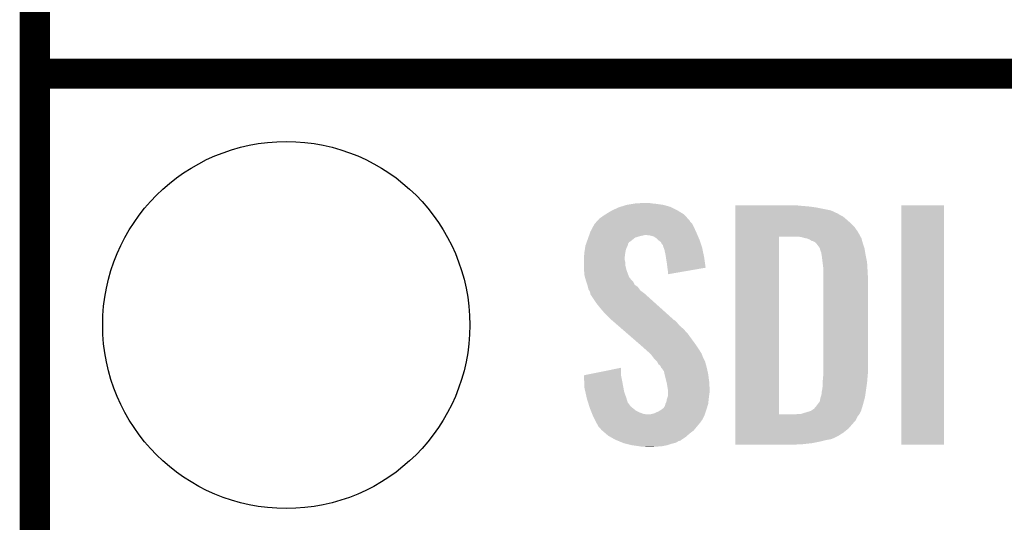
# Model space of a CAD drawing. Extents: x -4.5 to 27.4, y -3.9 to 53.4.
# Tile 7 of 43: x -1.3 to 3.6, y 4.1 to 6.6. Entities that reach past the tile are written whole.
import ezdxf

# ---------------------------------------------------------------- set-up
doc = ezdxf.new("R2010")
doc.units = 0
doc.layers.get('0').update_dxf_attribs({"linetype": 'CONTINUOUS'})
for name, color, linetype in [('BRUSHLESS_28_CLICK_V101_GKO', 9, 'CONTINUOUS'), ('BRUSHLESS_28_CLICK_V101_GTO', 11, 'CONTINUOUS'), ('BRUSHLESS_28_CLICK_V101_GTS', 8, 'CONTINUOUS')]:
    doc.layers.add(name, color=color, linetype=linetype)

# ---------------------------------------------------------------- blocks, each defined once
blk = doc.blocks.new('ROUND_59')
blk.add_circle((0, 0), 0.9271)

msp = doc.modelspace()

# ---------------------------------------------------------------- linework, layer by layer
at = {"layer": 'BRUSHLESS_28_CLICK_V101_GKO', "const_width": 0.1524}
msp.add_lwpolyline([(-1.27, -3.81), (-1.27, 28.575)], dxfattribs=at)
at = {"layer": 'BRUSHLESS_28_CLICK_V101_GTO', "const_width": 0.1524}
msp.add_lwpolyline([(-1.27, 6.35), (3.8862, 6.35)], dxfattribs=at)
msp.add_lwpolyline([(-1.27, 6.35), (3.8862, 6.35)], dxfattribs=at)
at = {"layer": 'BRUSHLESS_28_CLICK_V101_GTO'}
for points in [[(1.645922, 5.65912), (1.678942, 5.674362), (1.976118, 5.65912), (1.945636, 5.674362)], [(1.678942, 5.674362), (1.687064, 5.6769), (1.945636, 5.674362), (1.94056, 5.6769)], [(1.687064, 5.6769), (1.71958, 5.68706), (1.94056, 5.6769), (1.905002, 5.68706)], [(1.71958, 5.68706), (1.75006, 5.69214), (1.905002, 5.68706), (1.86944, 5.69214)], [(1.75006, 5.69214), (1.765302, 5.69468), (1.86944, 5.69214), (1.844038, 5.69468)], [(1.765302, 5.69468), (1.81864, 5.69722), (1.844038, 5.69468), (1.831342, 5.69722)], [(2.268244, 5.68198), (2.268246, 5.68452), (2.6035, 5.68198), (2.5781, 5.68452)], [(2.268244, 5.67944), (2.268244, 5.68198), (2.63652, 5.67944), (2.6035, 5.68198)], [(2.268244, 5.67436), (2.268244, 5.67944), (2.674618, 5.67436), (2.63652, 5.67944)], [(2.268244, 5.659118), (2.268244, 5.67436), (2.750822, 5.659118), (2.674618, 5.67436)], [(3.10642, 4.475506), (3.106444, 5.684494), (3.322294, 4.475506), (3.32232, 5.684494)], [(3.106444, 5.684494), (3.106446, 5.68452), (3.32232, 5.684494), (3.106446, 5.68452)], [(1.573318, 5.608316), (1.584964, 5.621022), (2.037082, 5.608316), (2.025436, 5.621022)], [(1.584964, 5.621022), (1.590036, 5.623562), (2.025436, 5.621022), (2.023108, 5.623562)], [(1.590036, 5.623562), (1.6002, 5.63118), (2.023108, 5.623562), (2.016126, 5.63118)], [(1.6002, 5.63118), (1.612388, 5.638798), (2.016126, 5.63118), (2.009142, 5.638798)], [(1.612388, 5.638798), (1.62052, 5.64388), (2.009142, 5.638798), (2.000884, 5.64388)], [(1.62052, 5.64388), (1.645922, 5.65912), (2.000884, 5.64388), (1.976118, 5.65912)], [(2.268244, 5.64388), (2.268244, 5.659118), (2.78384, 5.64388), (2.750822, 5.659118)], [(2.268244, 5.641338), (2.268244, 5.64388), (2.788922, 5.641338), (2.78384, 5.64388)], [(2.268244, 5.63626), (2.268244, 5.641338), (2.796542, 5.63626), (2.788922, 5.641338)], [(2.268244, 5.62864), (2.268244, 5.63626), (2.811776, 5.62864), (2.796542, 5.63626)], [(2.268244, 5.6134), (2.268244, 5.62864), (2.82956, 5.6134), (2.811776, 5.62864)], [(1.5367, 5.552442), (1.547538, 5.57276), (2.069176, 5.552442), (2.05994, 5.57276)], [(1.547538, 5.57276), (1.557022, 5.590536), (2.05994, 5.57276), (2.051052, 5.590536)], [(1.557022, 5.590536), (1.55935, 5.593076), (2.051052, 5.590536), (2.049782, 5.593076)], [(1.55935, 5.593076), (1.568668, 5.603244), (2.049782, 5.593076), (2.039622, 5.603244)], [(1.568668, 5.603244), (1.573318, 5.608316), (2.039622, 5.603244), (2.037082, 5.608316)], [(2.268242, 5.5753), (2.268244, 5.595622), (2.8702, 5.5753), (2.84988, 5.595622)], [(2.268242, 5.5499), (2.268242, 5.5753), (2.88798, 5.5499), (2.8702, 5.5753)], [(2.268244, 5.595622), (2.268244, 5.6134), (2.84988, 5.595622), (2.82956, 5.6134)], [(1.518556, 5.501638), (1.525812, 5.521958), (1.737358, 5.501638), (1.762758, 5.521958)], [(1.525812, 5.521958), (1.528534, 5.52958), (1.762758, 5.521958), (1.78816, 5.52958)], [(1.528534, 5.52958), (1.529442, 5.53212), (1.78816, 5.52958), (1.80086, 5.53212)], [(1.529442, 5.53212), (1.530348, 5.53466), (1.80086, 5.53212), (1.811018, 5.53466)], [(1.530348, 5.53466), (1.533978, 5.54482), (2.076996, 5.53466), (2.07264, 5.54482)], [(1.533978, 5.54482), (1.5367, 5.552442), (2.07264, 5.54482), (2.069176, 5.552442)], [(1.838958, 5.53212), (1.818638, 5.53466), (2.078084, 5.53212), (2.076996, 5.53466)], [(1.856744, 5.527042), (1.838958, 5.53212), (2.08026, 5.527042), (2.078084, 5.53212)], [(1.87198, 5.51688), (1.856744, 5.527042), (2.084616, 5.51688), (2.08026, 5.527042)], [(2.268222, 4.627902), (2.268242, 5.52704), (2.4892, 4.627902), (2.489222, 5.52704)], [(2.268242, 5.52704), (2.268242, 5.5499), (2.90045, 5.52704), (2.88798, 5.5499)], [(2.600962, 5.5245), (2.580638, 5.52704), (2.901836, 5.5245), (2.90045, 5.52704)], [(2.60985, 5.52196), (2.600962, 5.5245), (2.90322, 5.52196), (2.901836, 5.5245)], [(2.618738, 5.51942), (2.60985, 5.52196), (2.904492, 5.51942), (2.90322, 5.52196)], [(1.507392, 5.45592), (1.509736, 5.471158), (1.7145, 5.45592), (1.71958, 5.471158)], [(1.509736, 5.471158), (1.5113, 5.481318), (1.71958, 5.471158), (1.72466, 5.481318)], [(1.5113, 5.481318), (1.511302, 5.481322), (1.72466, 5.481318), (1.72466, 5.481322)], [(1.511302, 5.481322), (1.51493, 5.491482), (1.72466, 5.481322), (1.727198, 5.491482)], [(1.51493, 5.491482), (1.517648, 5.499096), (1.727198, 5.491482), (1.732284, 5.499096)], [(1.517648, 5.499096), (1.518556, 5.501638), (1.732284, 5.499096), (1.737358, 5.501638)], [(1.879602, 5.50926), (1.87198, 5.51688), (2.08788, 5.50926), (2.084616, 5.51688)], [(1.88214, 5.506722), (1.879602, 5.50926), (2.088726, 5.506722), (2.08788, 5.50926)], [(1.892296, 5.499096), (1.88214, 5.506722), (2.091268, 5.499096), (2.088726, 5.506722)], [(1.897378, 5.488944), (1.892296, 5.499096), (2.094652, 5.488944), (2.091268, 5.499096)], [(1.902454, 5.483866), (1.897378, 5.488944), (2.096346, 5.483866), (2.094652, 5.488944)], [(1.90246, 5.481324), (1.902454, 5.483866), (2.097192, 5.481324), (2.096346, 5.483866)], [(1.906272, 5.471158), (1.90246, 5.481324), (2.10058, 5.471158), (2.097192, 5.481324)], [(1.910078, 5.461002), (1.906272, 5.471158), (2.10272, 5.461002), (2.10058, 5.471158)], [(2.631442, 5.516878), (2.618738, 5.51942), (2.905762, 5.516878), (2.904492, 5.51942)], [(2.644142, 5.511798), (2.631442, 5.516878), (2.907032, 5.511798), (2.905762, 5.516878)], [(2.651762, 5.50672), (2.644142, 5.511798), (2.9083, 5.50672), (2.907032, 5.511798)], [(2.656844, 5.50418), (2.651762, 5.50672), (2.909026, 5.50418), (2.9083, 5.50672)], [(2.659384, 5.504178), (2.656844, 5.50418), (2.909028, 5.504178), (2.909026, 5.50418)], [(2.66954, 5.499098), (2.659384, 5.504178), (2.910478, 5.499098), (2.909028, 5.504178)], [(2.679698, 5.48894), (2.66954, 5.499098), (2.91338, 5.48894), (2.910478, 5.499098)], [(2.6797, 5.488938), (2.679698, 5.48894), (2.913382, 5.488938), (2.91338, 5.48894)], [(2.694942, 5.468618), (2.6797, 5.488938), (2.920154, 5.468618), (2.913382, 5.488938)], [(1.50368, 5.4229), (1.505458, 5.44068), (1.709736, 5.4229), (1.71196, 5.44068)], [(1.50368, 5.420358), (1.50368, 5.4229), (1.70942, 5.420358), (1.709736, 5.4229)], [(1.505458, 5.44068), (1.50622, 5.4483), (1.71196, 5.44068), (1.71323, 5.4483)], [(1.50622, 5.4483), (1.507392, 5.45592), (1.71323, 5.4483), (1.7145, 5.45592)], [(1.91516, 5.43814), (1.910078, 5.461002), (2.107532, 5.43814), (2.10272, 5.461002)], [(1.917568, 5.4229), (1.91516, 5.43814), (2.11074, 5.4229), (2.107532, 5.43814)], [(1.92278, 5.38988), (1.917568, 5.4229), (2.115442, 5.38988), (2.11074, 5.4229)], [(2.695578, 5.46608), (2.694942, 5.468618), (2.921, 5.46608), (2.920154, 5.468618)], [(2.69748, 5.458462), (2.695578, 5.46608), (2.92227, 5.458462), (2.921, 5.46608)], [(2.70002, 5.45084), (2.69748, 5.458462), (2.92354, 5.45084), (2.92227, 5.458462)], [(2.70256, 5.445756), (2.70002, 5.45084), (2.924388, 5.445756), (2.92354, 5.45084)], [(2.70256, 5.443218), (2.70256, 5.445756), (2.924812, 5.443218), (2.924388, 5.445756)], [(2.70383, 5.4356), (2.70256, 5.443218), (2.92608, 5.4356), (2.924812, 5.443218)], [(2.7051, 5.42798), (2.70383, 5.4356), (2.927604, 5.42798), (2.92608, 5.4356)], [(2.70891, 5.3975), (2.7051, 5.42798), (2.9337, 5.3975), (2.927604, 5.42798)], [(1.50368, 5.410198), (1.50368, 5.420358), (1.70942, 5.410198), (1.70942, 5.420358)], [(1.50368, 5.400038), (1.50368, 5.410198), (1.71196, 5.400038), (1.70942, 5.410198)], [(1.50368, 5.384798), (1.50368, 5.400038), (1.71196, 5.384798), (1.71196, 5.400038)], [(1.50368, 5.364478), (1.50368, 5.384798), (1.717042, 5.364478), (1.71196, 5.384798)], [(1.92532, 5.36956), (1.92278, 5.38988), (2.118336, 5.36956), (2.115442, 5.38988)], [(2.71272, 5.367018), (2.70891, 5.3975), (2.935494, 5.367018), (2.9337, 5.3975)], [(1.504462, 5.354318), (1.50368, 5.364478), (1.719582, 5.354318), (1.717042, 5.364478)], [(1.50622, 5.331462), (1.504462, 5.354318), (1.728376, 5.331462), (1.719582, 5.354318)], [(1.508992, 5.321304), (1.50622, 5.331462), (1.732284, 5.321304), (1.728376, 5.331462)], [(1.510378, 5.31622), (1.508992, 5.321304), (1.73736, 5.31622), (1.732284, 5.321304)], [(1.925322, 5.369556), (1.92532, 5.36956), (2.118336, 5.369556), (2.118336, 5.36956)], [(1.92786, 5.35178), (1.925322, 5.369556), (2.015688, 5.35178), (2.118336, 5.369556)], [(1.92786, 5.33657), (1.92786, 5.35178), (1.92786, 5.33657), (2.015688, 5.35178)], [(2.71272, 5.35432), (2.71272, 5.367018), (2.93624, 5.35432), (2.935494, 5.367018)], [(2.71272, 5.308602), (2.71272, 5.35432), (2.93878, 5.308602), (2.93624, 5.35432)], [(1.512458, 5.308598), (1.510378, 5.31622), (1.742442, 5.308598), (1.73736, 5.31622)], [(1.513842, 5.30352), (1.512458, 5.308598), (1.74752, 5.30352), (1.742442, 5.308598)], [(1.515538, 5.298436), (1.513842, 5.30352), (1.752602, 5.298436), (1.74752, 5.30352)], [(1.520612, 5.283204), (1.515538, 5.298436), (1.760224, 5.283204), (1.752602, 5.298436)], [(1.52146, 5.280658), (1.520612, 5.283204), (1.764042, 5.280658), (1.760224, 5.283204)], [(1.523366, 5.273038), (1.52146, 5.280658), (1.775462, 5.273038), (1.764042, 5.280658)], [(1.526538, 5.260338), (1.523366, 5.273038), (1.784534, 5.260338), (1.775462, 5.273038)], [(2.71272, 4.84632), (2.71272, 5.308602), (2.93878, 4.84632), (2.93878, 5.308602)], [(1.529588, 5.255258), (1.526538, 5.260338), (1.788162, 5.255258), (1.784534, 5.260338)], [(1.53416, 5.247642), (1.529588, 5.255258), (1.798318, 5.247642), (1.788162, 5.255258)], [(1.536066, 5.24002), (1.53416, 5.247642), (1.80848, 5.24002), (1.798318, 5.247642)], [(1.5367, 5.237482), (1.536066, 5.24002), (1.811306, 5.237482), (1.80848, 5.24002)], [(1.5367, 5.23494), (1.5367, 5.237482), (1.814136, 5.23494), (1.811306, 5.237482)], [(1.56718, 5.18922), (1.5367, 5.23494), (1.865032, 5.18922), (1.814136, 5.23494)], [(1.5875, 5.16382), (1.56718, 5.18922), (1.893308, 5.16382), (1.865032, 5.18922)], [(1.60274, 5.14604), (1.5875, 5.16382), (1.913102, 5.14604), (1.893308, 5.16382)], [(1.64338, 5.105398), (1.60274, 5.14604), (1.958344, 5.105398), (1.913102, 5.14604)], [(1.646312, 5.102858), (1.64338, 5.105398), (1.963416, 5.102858), (1.958344, 5.105398)], [(1.658032, 5.0927), (1.646312, 5.102858), (1.97358, 5.0927), (1.963416, 5.102858)], [(1.67562, 5.077458), (1.658032, 5.0927), (1.98628, 5.077458), (1.97358, 5.0927)], [(1.696134, 5.05968), (1.67562, 5.077458), (2.0066, 5.05968), (1.98628, 5.077458)], [(1.725442, 5.03428), (1.696134, 5.05968), (2.02946, 5.03428), (2.0066, 5.05968)], [(1.78992, 4.9784), (1.725442, 5.03428), (2.0701, 4.9784), (2.02946, 5.03428)], [(1.79578, 4.97332), (1.78992, 4.9784), (2.073488, 4.97332), (2.0701, 4.9784)], [(1.824358, 4.947918), (1.79578, 4.97332), (2.09042, 4.947918), (2.073488, 4.97332)], [(1.830074, 4.942838), (1.824358, 4.947918), (2.092962, 4.942838), (2.09042, 4.947918)], [(1.838638, 4.935224), (1.830074, 4.942838), (2.09804, 4.935224), (2.092962, 4.942838)], [(1.8415, 4.93268), (1.838638, 4.935224), (2.098994, 4.93268), (2.09804, 4.935224)], [(1.854838, 4.9149), (1.8415, 4.93268), (2.10566, 4.9149), (2.098994, 4.93268)], [(1.85674, 4.912362), (1.854838, 4.9149), (2.10693, 4.912362), (2.10566, 4.9149)], [(1.871978, 4.897116), (1.85674, 4.912362), (2.114554, 4.897116), (2.10693, 4.912362)], [(1.873248, 4.894578), (1.871978, 4.897116), (2.115822, 4.894578), (2.114554, 4.897116)], [(1.879598, 4.881886), (1.873248, 4.894578), (2.119284, 4.881886), (2.115822, 4.894578)], [(1.889756, 4.874258), (1.879598, 4.881886), (2.121364, 4.874258), (2.119284, 4.881886)], [(1.8923, 4.866644), (1.889756, 4.874258), (2.12344, 4.866644), (2.121364, 4.874258)], [(1.503702, 4.826004), (1.69164, 4.86407), (1.69164, 4.826004), (1.69164, 4.86407)], [(1.503804, 4.823458), (1.503702, 4.826004), (1.69164, 4.823458), (1.69164, 4.826004)], [(1.892304, 4.86664), (1.8923, 4.866644), (2.12344, 4.86664), (2.12344, 4.866644)], [(1.894838, 4.864102), (1.892304, 4.86664), (2.124026, 4.864102), (2.12344, 4.86664)], [(1.907538, 4.846324), (1.894838, 4.864102), (2.12813, 4.846324), (2.124026, 4.864102)], [(1.910362, 4.83362), (1.907538, 4.846324), (2.13106, 4.83362), (2.12813, 4.846324)], [(1.91262, 4.82346), (1.910362, 4.83362), (2.132416, 4.82346), (2.13106, 4.83362)], [(2.711796, 4.81838), (2.71272, 4.82854), (2.93624, 4.81838), (2.937162, 4.82854)], [(2.71272, 4.82854), (2.71272, 4.84632), (2.937162, 4.82854), (2.93878, 4.84632)], [(1.504812, 4.79806), (1.503804, 4.823458), (1.69672, 4.79806), (1.69164, 4.823458)], [(1.50622, 4.762502), (1.504812, 4.79806), (1.703188, 4.762502), (1.69672, 4.79806)], [(1.919606, 4.79552), (1.91262, 4.82346), (2.13614, 4.79552), (2.132416, 4.82346)], [(1.92278, 4.78282), (1.919606, 4.79552), (2.136934, 4.78282), (2.13614, 4.79552)], [(1.927438, 4.754882), (1.92278, 4.78282), (2.13868, 4.754882), (2.136934, 4.78282)], [(2.70764, 4.757422), (2.71018, 4.77774), (2.929346, 4.757422), (2.932248, 4.77774)], [(2.71018, 4.800602), (2.711796, 4.81838), (2.934758, 4.800602), (2.93624, 4.81838)], [(2.71018, 4.7879), (2.71018, 4.800602), (2.9337, 4.7879), (2.934758, 4.800602)], [(2.71018, 4.77774), (2.71018, 4.7879), (2.932248, 4.77774), (2.9337, 4.7879)], [(1.51084, 4.74218), (1.50622, 4.762502), (1.706882, 4.74218), (1.703188, 4.762502)], [(1.51719, 4.71424), (1.51084, 4.74218), (1.71704, 4.71424), (1.706882, 4.74218)], [(1.92786, 4.752342), (1.927438, 4.754882), (2.13868, 4.752342), (2.13868, 4.754882)], [(1.92786, 4.74218), (1.92786, 4.752342), (2.13868, 4.74218), (2.13868, 4.752342)], [(1.92786, 4.7244), (1.92786, 4.74218), (2.13614, 4.7244), (2.13868, 4.74218)], [(1.92786, 4.721864), (1.92786, 4.7244), (2.135822, 4.721864), (2.13614, 4.7244)], [(2.700018, 4.716778), (2.702558, 4.724398), (2.92354, 4.716778), (2.924628, 4.724398)], [(2.702558, 4.724398), (2.70256, 4.726936), (2.924628, 4.724398), (2.92499, 4.726936)], [(2.70256, 4.726936), (2.705098, 4.734558), (2.92499, 4.726936), (2.926078, 4.734558)], [(2.705098, 4.734558), (2.7051, 4.744718), (2.926078, 4.734558), (2.92753, 4.744718)], [(2.7051, 4.744718), (2.70764, 4.757422), (2.92753, 4.744718), (2.929346, 4.757422)], [(1.51892, 4.70662), (1.51719, 4.71424), (1.719328, 4.70662), (1.71704, 4.71424)], [(1.524534, 4.688842), (1.51892, 4.70662), (1.724664, 4.688842), (1.719328, 4.70662)], [(1.525338, 4.6863), (1.524534, 4.688842), (1.7272, 4.6863), (1.724664, 4.688842)], [(1.527744, 4.67868), (1.525338, 4.6863), (1.73228, 4.67868), (1.7272, 4.6863)], [(1.530952, 4.668518), (1.527744, 4.67868), (1.739902, 4.668518), (1.73228, 4.67868)], [(1.912622, 4.671058), (1.915158, 4.681218), (2.12801, 4.671058), (2.13106, 4.681218)], [(1.915158, 4.681218), (1.91516, 4.681222), (2.13106, 4.681218), (2.13106, 4.681222)], [(1.91516, 4.681222), (1.92024, 4.691382), (2.13106, 4.681222), (2.132188, 4.691382)], [(1.92024, 4.691382), (1.922356, 4.70408), (2.132188, 4.691382), (2.1336, 4.70408)], [(1.922356, 4.70408), (1.922782, 4.706622), (2.1336, 4.70408), (2.133916, 4.706622)], [(1.922782, 4.706622), (1.92786, 4.721864), (2.133916, 4.706622), (2.135822, 4.721864)], [(2.6797, 4.6736), (2.68351, 4.67868), (2.911816, 4.6736), (2.91338, 4.67868)], [(2.68351, 4.67868), (2.694938, 4.693916), (2.91338, 4.67868), (2.917442, 4.693916)], [(2.694938, 4.693916), (2.69748, 4.70916), (2.917442, 4.693916), (2.921508, 4.70916)], [(2.69748, 4.70916), (2.700018, 4.716778), (2.921508, 4.70916), (2.92354, 4.716778)], [(1.53416, 4.658358), (1.530952, 4.668518), (1.752602, 4.658358), (1.739902, 4.668518)], [(1.538226, 4.648198), (1.53416, 4.658358), (1.765302, 4.648198), (1.752602, 4.658358)], [(1.542288, 4.63804), (1.538226, 4.648198), (1.78562, 4.63804), (1.765302, 4.648198)], [(1.545336, 4.63042), (1.542288, 4.63804), (1.805942, 4.63042), (1.78562, 4.63804)], [(1.546352, 4.62788), (1.545336, 4.63042), (1.828802, 4.62788), (1.805942, 4.63042)], [(1.547368, 4.62534), (1.546352, 4.62788), (2.11328, 4.62534), (2.114126, 4.62788)], [(1.5494, 4.62026), (1.547368, 4.62534), (2.110738, 4.62026), (2.11328, 4.62534)], [(1.836422, 4.62788), (1.856742, 4.63296), (2.114126, 4.62788), (2.11582, 4.63296)], [(1.856742, 4.63296), (1.8796, 4.64312), (2.11582, 4.63296), (2.119206, 4.64312)], [(1.8796, 4.64312), (1.8923, 4.65074), (2.119206, 4.64312), (2.121746, 4.65074)], [(1.8923, 4.65074), (1.89907, 4.65582), (2.121746, 4.65074), (2.12344, 4.65582)], [(1.89907, 4.65582), (1.90246, 4.658362), (2.12344, 4.65582), (2.124202, 4.658362)], [(1.90246, 4.658362), (1.90754, 4.66344), (2.124202, 4.658362), (2.125726, 4.66344)], [(1.90754, 4.66344), (1.912622, 4.671058), (2.125726, 4.66344), (2.12801, 4.671058)], [(2.268222, 4.62788), (2.268222, 4.627902), (2.570478, 4.62788), (2.4892, 4.627902)], [(2.268222, 4.617718), (2.268222, 4.62788), (2.885438, 4.617718), (2.893564, 4.62788)], [(2.570478, 4.62788), (2.583178, 4.63042), (2.893564, 4.62788), (2.895596, 4.63042)], [(2.598416, 4.63042), (2.598428, 4.630424), (2.895596, 4.63042), (2.8956, 4.630424)], [(2.598428, 4.630424), (2.63144, 4.64058), (2.8956, 4.630424), (2.900678, 4.64058)], [(2.63144, 4.64058), (2.64922, 4.645658), (2.900678, 4.64058), (2.903218, 4.645658)], [(2.64922, 4.645658), (2.649222, 4.64566), (2.903218, 4.645658), (2.90322, 4.64566)], [(2.649222, 4.64566), (2.66446, 4.65582), (2.90322, 4.64566), (2.906346, 4.65582)], [(2.66446, 4.65582), (2.667002, 4.658362), (2.906346, 4.65582), (2.907128, 4.658362)], [(2.667002, 4.658362), (2.6797, 4.6736), (2.907128, 4.658362), (2.911816, 4.6736)], [(1.559558, 4.599944), (1.5494, 4.62026), (2.100578, 4.599944), (2.110738, 4.62026)], [(1.56083, 4.5974), (1.559558, 4.599944), (2.09804, 4.5974), (2.100578, 4.599944)], [(1.56464, 4.58978), (1.56083, 4.5974), (2.09296, 4.58978), (2.09804, 4.5974)], [(1.571696, 4.57708), (1.56464, 4.58978), (2.0828, 4.57708), (2.09296, 4.58978)], [(1.577338, 4.566922), (1.571696, 4.57708), (2.074334, 4.566922), (2.0828, 4.57708)], [(2.26822, 4.556758), (2.268222, 4.597404), (2.839718, 4.556758), (2.87528, 4.597404)], [(2.268222, 4.597404), (2.268222, 4.617718), (2.87528, 4.597404), (2.885438, 4.617718)], [(1.587498, 4.556756), (1.577338, 4.566922), (2.065862, 4.556756), (2.074334, 4.566922)], [(1.590038, 4.551684), (1.587498, 4.556756), (2.061636, 4.551684), (2.065862, 4.556756)], [(1.595972, 4.546598), (1.590038, 4.551684), (2.057398, 4.546598), (2.061636, 4.551684)], [(1.613752, 4.53136), (1.595972, 4.546598), (2.03708, 4.53136), (2.057398, 4.546598)], [(1.625604, 4.5212), (1.613752, 4.53136), (2.025468, 4.5212), (2.03708, 4.53136)], [(2.26822, 4.53644), (2.26822, 4.556758), (2.814318, 4.53644), (2.839718, 4.556758)], [(2.26822, 4.51866), (2.26822, 4.53644), (2.786378, 4.51866), (2.814318, 4.53644)], [(1.638938, 4.51358), (1.625604, 4.5212), (2.01676, 4.51358), (2.025468, 4.5212)], [(1.661158, 4.50088), (1.638938, 4.51358), (1.99771, 4.50088), (2.01676, 4.51358)], [(1.667334, 4.498338), (1.661158, 4.50088), (1.993898, 4.498338), (1.99771, 4.50088)], [(1.673502, 4.495798), (1.667334, 4.498338), (1.991354, 4.495798), (1.993898, 4.498338)], [(1.679666, 4.49326), (1.673502, 4.495798), (1.981198, 4.49326), (1.991354, 4.495798)], [(1.69818, 4.485638), (1.679666, 4.49326), (1.968502, 4.485638), (1.981198, 4.49326)], [(1.704338, 4.483102), (1.69818, 4.485638), (1.958354, 4.483102), (1.968502, 4.485638)], [(1.714506, 4.48056), (1.704338, 4.483102), (1.948182, 4.48056), (1.958354, 4.483102)], [(1.74498, 4.47294), (1.714506, 4.48056), (1.925318, 4.47294), (1.948182, 4.48056)], [(2.26822, 4.51104), (2.26822, 4.51866), (2.77114, 4.51104), (2.786378, 4.51866)], [(2.26822, 4.50342), (2.26822, 4.51104), (2.753358, 4.50342), (2.77114, 4.51104)], [(2.26822, 4.49834), (2.26822, 4.50342), (2.72542, 4.49834), (2.753358, 4.50342)], [(2.26822, 4.49072), (2.26822, 4.49834), (2.69494, 4.49072), (2.72542, 4.49834)], [(2.26822, 4.4831), (2.26822, 4.49072), (2.65684, 4.4831), (2.69494, 4.49072)], [(2.26822, 4.47802), (2.26822, 4.4831), (2.61112, 4.47802), (2.65684, 4.4831)], [(2.26822, 4.475506), (2.26822, 4.47802), (2.563354, 4.475506), (2.61112, 4.47802)], [(1.78054, 4.46786), (1.74498, 4.47294), (1.89992, 4.46786), (1.925318, 4.47294)], [(1.795778, 4.46532), (1.78054, 4.46786), (1.86944, 4.46532), (1.89992, 4.46786)], [(1.818638, 4.462782), (1.811016, 4.46532), (1.836446, 4.462782), (1.86944, 4.46532)], [(1.836422, 4.46278), (1.818638, 4.462782), (1.836422, 4.46278), (1.836446, 4.462782)], [(2.562862, 4.47548), (2.26822, 4.475506), (2.562862, 4.47548), (2.563354, 4.475506)], [(3.322294, 4.47548), (3.10642, 4.475506), (3.322294, 4.47548), (3.322294, 4.475506)]]:
    msp.add_solid(points, dxfattribs=at)

# ---------------------------------------------------------------- block references
at = {"layer": 'BRUSHLESS_28_CLICK_V101_GTS'}
msp.add_blockref('ROUND_59', (0, 5.08), dxfattribs=at)

doc.saveas('drawing.dxf')
